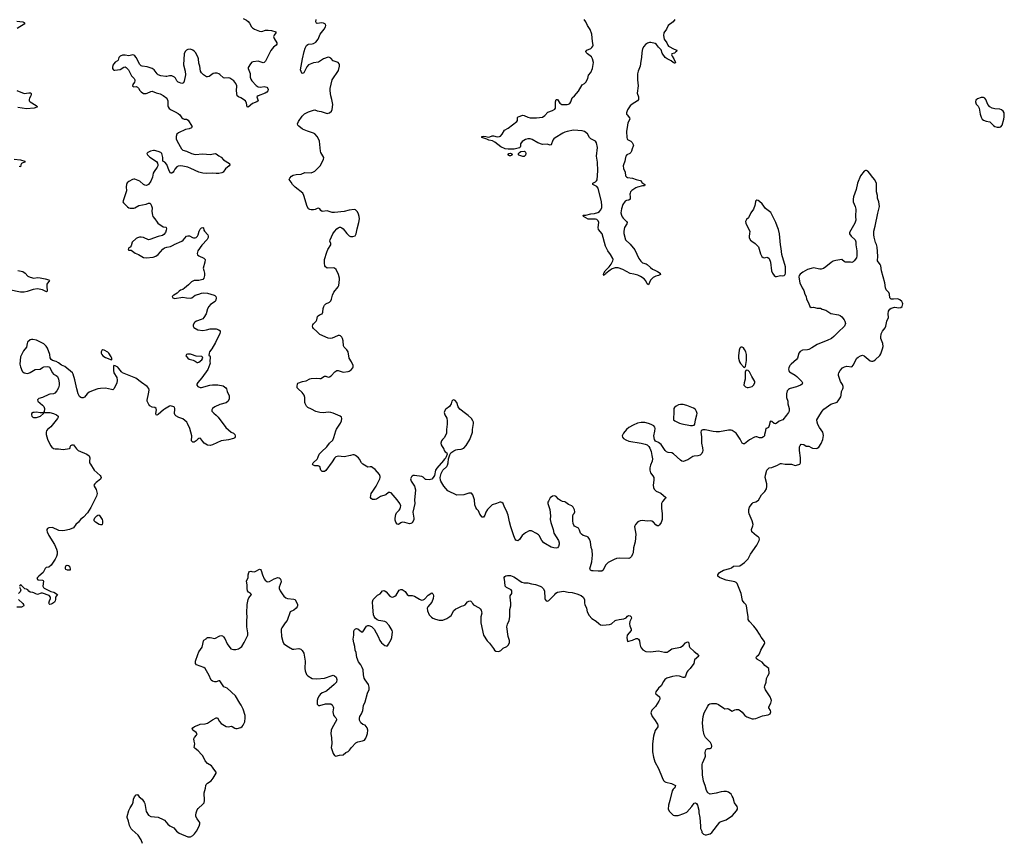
# Model space of a CAD drawing. Header units: inches. Extents: x 2133841 to 2292144, y 758099 to 915581.
# Tile 19 of 80: x 2157499 to 2173486, y 852986 to 866325. Entities that reach past the tile are written whole.
import ezdxf

# ---------------------------------------------------------------- set-up
doc = ezdxf.new("R2010")
doc.units = ezdxf.units.IN
doc.header["$MEASUREMENT"] = 0
for name, color, linetype in [('C1855', 7, 'Continuous'), ('C1856', 7, 'Continuous'), ('C1865', 7, 'Continuous'), ('C1866', 7, 'Continuous'), ('C1875', 7, 'Continuous'), ('C1876', 7, 'Continuous')]:
    doc.layers.add(name, color=color, linetype=linetype)

msp = doc.modelspace()

# ---------------------------------------------------------------- linework, layer by layer
at = {"layer": 'C1855', "color": 6, "elevation": 400}
for points in [[(2157902, 860000), (2157898, 859962), (2157878, 859942), (2157830, 859943), (2157770, 859952), (2157732, 859950), (2157715, 859945), (2157690, 859930), (2157689, 859910), (2157696, 859890), (2157710, 859870), (2157724, 859864), (2157770, 859865), (2157835, 859890), (2157884, 859930), (2157882, 859938), (2157894, 859946), (2157950, 859950), (2157990, 859946), (2158049, 859929), (2158096, 859910), (2158122, 859890), (2158126, 859870), (2158113, 859850), (2158005, 859715), (2157950, 859670), (2157935, 859650), (2157928, 859630), (2157929, 859590), (2157952, 859512), (2157999, 859410), (2158022, 859382), (2158050, 859362), (2158076, 859356), (2158130, 859356), (2158206, 859346), (2158310, 859363), (2158316, 859370), (2158320, 859390), (2158330, 859410), (2158350, 859421), (2158370, 859420), (2158390, 859402), (2158420, 859360), (2158451, 859331), (2158591, 859270), (2158626, 859246), (2158640, 859210), (2158633, 859150), (2158635, 859130), (2158646, 859106), (2158708, 859010), (2158805, 858925), (2158815, 858910), (2158821, 858890), (2158810, 858863), (2158740, 858810), (2158718, 858790), (2158705, 858770), (2158706, 858750), (2158739, 858699), (2158755, 858630), (2158744, 858590), (2158656, 858404), (2158602, 858318), (2158534, 858246), (2158484, 858210), (2158453, 858167), (2158410, 858130), (2158370, 858076), (2158310, 858049), (2158231, 858031), (2158190, 858026), (2158133, 858033), (2158030, 858080), (2157970, 858075), (2157950, 858066), (2157939, 858050), (2157938, 858030), (2157944, 858010), (2157970, 857951), (2158063, 857803), (2158098, 857730), (2158110, 857690), (2158108, 857648), (2158096, 857610), (2158074, 857566), (2158010, 857467), (2157970, 857439), (2157930, 857430), (2157910, 857415), (2157892, 857370), (2157878, 857350), (2157809, 857290), (2157789, 857270), (2157776, 857250), (2157792, 857232), (2157867, 857227), (2157879, 857219), (2157884, 857210), (2157875, 857130), (2157886, 857106), (2157896, 857096), (2158004, 857044), (2158054, 857030), (2158111, 856990), (2158079, 856950), (2158081, 856910), (2158075, 856890), (2158062, 856870), (2158034, 856846), (2158010, 856834), (2157988, 856830), (2157979, 856839), (2157974, 856854), (2157982, 856890), (2158000, 856930), (2158001, 856950), (2157978, 856978), (2157870, 857013), (2157847, 857013), (2157790, 856992), (2157761, 857001), (2157730, 857022), (2157710, 857027), (2157670, 857028), (2157647, 857047), (2157630, 857069), (2157610, 857079), (2157585, 857085), (2157530, 857138), (2157510, 857149), (2157500, 857140), (2157497, 857123)], [(2159849, 860000), (2159832, 859990), (2159750, 859917), (2159730, 859906), (2159717, 859910), (2159707, 859930), (2159718, 859990), (2159717, 860000)], [(2157498, 857110), (2157516, 857070), (2157512, 857050), (2157506, 857034), (2157482, 857010)], [(2157479, 856910), (2157550, 856849), (2157563, 856830), (2157567, 856810), (2157530, 856788), (2157450, 856788)], [(2159492, 852950), (2159470, 853010), (2159423, 853083), (2159324, 853170), (2159307, 853190), (2159283, 853243), (2159268, 853310), (2159244, 853370), (2159244, 853390), (2159270, 853485), (2159290, 853528), (2159329, 853591), (2159339, 853621), (2159347, 853670), (2159364, 853710), (2159390, 853738), (2159410, 853743), (2159441, 853710), (2159490, 853670), (2159522, 853622), (2159530, 853602), (2159551, 853470), (2159590, 853412), (2159630, 853390), (2159750, 853376), (2159830, 853341), (2159850, 853328), (2159903, 853263), (2159938, 853238), (2159993, 853210), (2160000, 853203)]]:
    msp.add_lwpolyline(points, dxfattribs=at)
for points in [[(2158810, 858123), (2158790, 858129), (2158730, 858165), (2158709, 858190), (2158707, 858210), (2158720, 858240), (2158750, 858269), (2158770, 858281), (2158790, 858285), (2158797, 858277), (2158836, 858210), (2158843, 858190), (2158844, 858150), (2158838, 858130), (2158830, 858123)], [(2158310, 857388), (2158274, 857390), (2158250, 857399), (2158242, 857410), (2158240, 857430), (2158250, 857459), (2158270, 857470), (2158290, 857464), (2158305, 857450), (2158320, 857410), (2158316, 857390)]]:
    msp.add_lwpolyline(points, close=True, dxfattribs=at)
at = {"layer": 'C1856', "color": 6}
for points, elevation in [([(2157450, 866300), (2157550, 866291), (2157570, 866281), (2157581, 866270), (2157574, 866250), (2157460, 866180)], 300), ([(2160000, 865396), (2159970, 865412), (2159930, 865416), (2159890, 865402), (2159870, 865402), (2159790, 865411), (2159750, 865428), (2159730, 865444), (2159682, 865510), (2159652, 865532), (2159570, 865560), (2159490, 865571), (2159470, 865578), (2159444, 865604), (2159414, 865674), (2159390, 865712), (2159370, 865737), (2159350, 865751), (2159335, 865755), (2159270, 865737), (2159210, 865748), (2159170, 865750), (2159130, 865733), (2159110, 865710), (2159096, 865670), (2159085, 865655), (2159050, 865634), (2159026, 865610), (2159013, 865587), (2159006, 865550), (2159007, 865530), (2159015, 865515), (2159030, 865503), (2159043, 865503), (2159130, 865514), (2159190, 865553), (2159210, 865558), (2159230, 865549), (2159265, 865510), (2159315, 865415), (2159357, 865370), (2159368, 865350), (2159371, 865330), (2159365, 865310), (2159334, 865270), (2159330, 865246), (2159350, 865234), (2159390, 865239), (2159410, 865231), (2159430, 865211), (2159450, 865176), (2159470, 865153), (2159510, 865127), (2159550, 865126), (2159570, 865130), (2159630, 865161), (2159650, 865163), (2159715, 865135), (2159779, 865119), (2159830, 865093), (2159889, 865050), (2159896, 865036), (2159902, 865010), (2159904, 864924), (2159909, 864909), (2159925, 864885), (2159961, 864861), (2160000, 864842)], 400), ([(2157450, 865175), (2157570, 865128), (2157650, 865138), (2157676, 865136), (2157685, 865125), (2157685, 865110), (2157679, 865090), (2157657, 865050), (2157651, 865030), (2157652, 865010), (2157670, 864990), (2157769, 864930), (2157788, 864910), (2157778, 864902), (2157736, 864890), (2157610, 864880), (2157470, 864899)], 300), ([(2160000, 863867), (2159990, 863851), (2159970, 863831), (2159950, 863832), (2159926, 863870), (2159890, 863972), (2159856, 864010), (2159824, 864030), (2159824, 864090), (2159820, 864110), (2159806, 864150), (2159790, 864170), (2159750, 864187), (2159690, 864199), (2159670, 864201), (2159623, 864190), (2159582, 864170), (2159570, 864156), (2159566, 864150), (2159576, 864130), (2159612, 864092), (2159721, 864021), (2159736, 863996), (2159742, 863970), (2159740, 863950), (2159730, 863930), (2159681, 863859), (2159668, 863832), (2159654, 863766), (2159630, 863703), (2159592, 863648), (2159570, 863636), (2159550, 863631), (2159530, 863637), (2159510, 863651), (2159450, 863704), (2159370, 863735), (2159350, 863737), (2159330, 863731), (2159270, 863698), (2159246, 863674), (2159233, 863647), (2159228, 863610), (2159232, 863548), (2159198, 863450), (2159176, 863370), (2159184, 863350), (2159250, 863285), (2159270, 863270), (2159290, 863266), (2159350, 863266), (2159370, 863272), (2159432, 863308), (2159550, 863332), (2159590, 863346), (2159610, 863344), (2159626, 863330), (2159647, 863287), (2159650, 863270), (2159646, 863210), (2159654, 863150), (2159663, 863130), (2159695, 863090), (2159730, 863035), (2159743, 863023), (2159830, 862964), (2159870, 862956), (2159875, 862950), (2159881, 862930), (2159879, 862910), (2159865, 862870), (2159842, 862838), (2159818, 862822), (2159750, 862803), (2159610, 862754), (2159590, 862751), (2159510, 862786), (2159470, 862796), (2159445, 862795), (2159410, 862783), (2159390, 862770), (2159327, 862713), (2159308, 862652), (2159290, 862633), (2159270, 862622), (2159263, 862610), (2159261, 862590), (2159270, 862584), (2159290, 862585), (2159310, 862581), (2159373, 862533), (2159430, 862510), (2159510, 862465), (2159550, 862457), (2159668, 862472), (2159710, 862486), (2159750, 862515), (2159822, 862598), (2159850, 862622), (2159886, 862634), (2159950, 862644), (2160000, 862672)], 400), ([(2157410, 864061), (2157511, 864050), (2157580, 864030), (2157584, 864010), (2157550, 864002), (2157528, 863990), (2157515, 863970), (2157510, 863936), (2157490, 863941)], 300), ([(2157470, 862251), (2157550, 862234), (2157587, 862210), (2157630, 862161), (2157670, 862142), (2157730, 862131), (2157790, 862138), (2157830, 862135), (2157910, 862120), (2157970, 862099), (2157982, 862090), (2157942, 862030), (2157937, 861990), (2157947, 861930), (2157945, 861915), (2157932, 861908), (2157870, 861940), (2157790, 861953), (2157715, 861945), (2157619, 861910), (2157570, 861900), (2157510, 861903), (2157330, 861939)], 300), ([(2160000, 861852), (2159996, 861850), (2159977, 861830), (2159987, 861807), (2160000, 861802)], 400), ([(2159717, 860000), (2159714, 860014), (2159693, 860030), (2159650, 860036), (2159613, 860053), (2159595, 860075), (2159569, 860130), (2159567, 860150), (2159592, 860248), (2159600, 860310), (2159595, 860335), (2159571, 860370), (2159475, 860435), (2159384, 860504), (2159170, 860590), (2159150, 860605), (2159110, 860664), (2159090, 860681), (2159050, 860705), (2159030, 860708), (2159023, 860697), (2159020, 860630), (2159030, 860590), (2159075, 860515), (2159084, 860470), (2159075, 860425), (2159030, 860330), (2159010, 860317), (2158990, 860319), (2158890, 860345), (2158810, 860338), (2158770, 860330), (2158690, 860306), (2158625, 860275), (2158596, 860250), (2158550, 860196), (2158530, 860185), (2158510, 860183), (2158490, 860191), (2158470, 860208), (2158447, 860250), (2158424, 860330), (2158396, 860476), (2158368, 860568), (2158354, 860590), (2158232, 860692), (2158176, 860716), (2158130, 860754), (2158090, 860778), (2158034, 860794), (2158010, 860809), (2157996, 860836), (2157987, 860890), (2157950, 860990), (2157930, 861024), (2157890, 861062), (2157806, 861106), (2157770, 861120), (2157710, 861135), (2157690, 861135), (2157670, 861126), (2157628, 861090), (2157621, 861070), (2157610, 861009), (2157563, 860950), (2157513, 860850), (2157502, 860730), (2157510, 860690), (2157539, 860619), (2157550, 860605), (2157570, 860593), (2157596, 860584), (2157630, 860582), (2157670, 860597), (2157750, 860643), (2157831, 860649), (2157870, 860679), (2157890, 860688), (2157950, 860693), (2157970, 860691), (2157981, 860681), (2158031, 860590), (2158050, 860571), (2158090, 860550), (2158111, 860531), (2158130, 860491), (2158142, 860430), (2158140, 860390), (2158129, 860350), (2158103, 860297), (2158070, 860260), (2158050, 860250), (2157990, 860247), (2157970, 860240), (2157870, 860192), (2157810, 860175), (2157790, 860154), (2157791, 860130), (2157869, 860069), (2157890, 860046), (2157903, 860010), (2157902, 860000)], 400), ([(2160000, 860038), (2159950, 860054), (2159930, 860050), (2159849, 860000)], 400)]:
    msp.add_lwpolyline(points, dxfattribs=dict(at, elevation=elevation))
at = {"layer": 'C1856', "color": 6, "elevation": 400}
msp.add_lwpolyline([(2158850, 860965), (2158830, 860952), (2158823, 860930), (2158824, 860910), (2158832, 860890), (2158847, 860870), (2158890, 860838), (2158990, 860802), (2158995, 860810), (2158993, 860827), (2158984, 860850), (2158947, 860910), (2158930, 860927), (2158870, 860961)], close=True, dxfattribs=at)
at = {"layer": 'C1865', "color": 6, "elevation": 400}
for points in [[(2160624, 860000), (2160618, 859990), (2160620, 859970), (2160650, 859934), (2160690, 859904), (2160721, 859870), (2160844, 859704), (2160930, 859630), (2160971, 859610), (2160990, 859591), (2160997, 859570), (2160996, 859550), (2160990, 859535), (2160970, 859525), (2160890, 859506), (2160770, 859487), (2160630, 859422), (2160590, 859410), (2160550, 859419), (2160494, 859450), (2160470, 859475), (2160441, 859521), (2160430, 859529), (2160410, 859526), (2160390, 859515), (2160367, 859490), (2160332, 859468), (2160310, 859467), (2160290, 859490), (2160292, 859570), (2160259, 859690), (2160224, 859770), (2160211, 859791), (2160150, 859845), (2160084, 859864), (2160033, 859893), (2160023, 859903), (2160010, 859930), (2160016, 860000)], [(2164419, 860000), (2164406, 859990), (2164391, 859950), (2164404, 859910), (2164433, 859853), (2164438, 859810), (2164441, 859759), (2164427, 859670), (2164427, 859610), (2164397, 859543), (2164365, 859510), (2164350, 859488), (2164339, 859450), (2164344, 859424), (2164386, 859350), (2164391, 859330), (2164407, 859307), (2164432, 859290), (2164438, 859270), (2164425, 859230), (2164405, 859195), (2164390, 859186), (2164382, 859170), (2164270, 859044), (2164250, 859010), (2164234, 858926), (2164213, 858890), (2164190, 858867), (2164150, 858856), (2164099, 858859), (2164090, 858861), (2164050, 858895), (2164030, 858906), (2163910, 858926), (2163890, 858927), (2163870, 858915), (2163859, 858901), (2163846, 858870), (2163854, 858830), (2163909, 858750), (2163924, 858690), (2163921, 858630), (2163908, 858532), (2163917, 858470), (2163882, 858330), (2163899, 858230), (2163896, 858204), (2163870, 858154), (2163850, 858144), (2163830, 858141), (2163750, 858161), (2163710, 858165), (2163685, 858155), (2163650, 858129), (2163630, 858133), (2163606, 858166), (2163598, 858198), (2163595, 858230), (2163604, 858290), (2163619, 858321), (2163659, 858361), (2163675, 858385), (2163684, 858410), (2163685, 858430), (2163670, 858470), (2163630, 858528), (2163530, 858642), (2163510, 858651), (2163490, 858646), (2163446, 858610), (2163359, 858581), (2163290, 858543), (2163270, 858537), (2163230, 858536), (2163204, 858550), (2163196, 858570), (2163208, 858630), (2163231, 858670), (2163289, 858751), (2163346, 858870), (2163353, 858893), (2163353, 858910), (2163339, 858939), (2163270, 859022), (2163235, 859050), (2163210, 859066), (2163190, 859067), (2163150, 859062), (2163070, 859110), (2163050, 859132), (2163017, 859190), (2162999, 859210), (2162950, 859248), (2162930, 859259), (2162910, 859260), (2162870, 859247), (2162770, 859229), (2162670, 859239), (2162634, 859226), (2162610, 859205), (2162574, 859146), (2162470, 859007), (2162450, 858989), (2162430, 858987), (2162409, 858990), (2162390, 859013), (2162370, 859070), (2162358, 859078), (2162343, 859083), (2162290, 859084), (2162268, 859090), (2162260, 859100), (2162254, 859110), (2162262, 859130), (2162328, 859192), (2162339, 859210), (2162363, 859270), (2162399, 859310), (2162487, 859390), (2162532, 859448), (2162583, 859497), (2162600, 859540), (2162630, 859649), (2162644, 859676), (2162707, 859773), (2162722, 859810), (2162728, 859850), (2162724, 859870), (2162704, 859890), (2162590, 859938), (2162550, 859949), (2162510, 859954), (2162430, 859942), (2162370, 859945), (2162310, 859966), (2162239, 860000)], [(2169992, 860000), (2169991, 859970), (2169982, 859950), (2169950, 859904), (2169891, 859830), (2169830, 859809), (2169800, 859780), (2169770, 859766), (2169749, 859770), (2169710, 859804), (2169690, 859809), (2169679, 859790), (2169674, 859750), (2169656, 859705), (2169626, 859686), (2169614, 859686), (2169605, 859630), (2169592, 859588), (2169591, 859570), (2169574, 859550), (2169550, 859538), (2169510, 859538), (2169470, 859555), (2169450, 859555), (2169430, 859549), (2169350, 859506), (2169270, 859439), (2169250, 859437), (2169232, 859452), (2169196, 859516), (2169134, 859610), (2169070, 859654), (2169050, 859660), (2169010, 859660), (2168864, 859636), (2168810, 859633), (2168759, 859639), (2168630, 859667), (2168593, 859667), (2168578, 859662), (2168563, 859650), (2168561, 859630), (2168568, 859550), (2168568, 859450), (2168587, 859373), (2168590, 859330), (2168588, 859310), (2168577, 859283), (2168547, 859253), (2168510, 859245), (2168450, 859240), (2168430, 859233), (2168350, 859177), (2168270, 859153), (2168250, 859157), (2168230, 859172), (2168117, 859277), (2168090, 859290), (2168030, 859299), (2168002, 859310), (2167982, 859330), (2167938, 859398), (2167912, 859430), (2167870, 859460), (2167821, 859481), (2167808, 859508), (2167796, 859570), (2167814, 859646), (2167816, 859690), (2167810, 859710), (2167793, 859730), (2167750, 859755), (2167710, 859769), (2167650, 859783), (2167590, 859783), (2167528, 859772), (2167458, 859742), (2167390, 859702), (2167350, 859670), (2167301, 859610), (2167284, 859570), (2167286, 859546), (2167303, 859523), (2167341, 859501), (2167390, 859482), (2167590, 859450), (2167653, 859433), (2167690, 859420), (2167716, 859396), (2167733, 859370), (2167755, 859315), (2167762, 859250), (2167776, 859196), (2167770, 859159), (2167740, 859090), (2167733, 859050), (2167733, 859010), (2167743, 858970), (2167781, 858921), (2167798, 858890), (2167798, 858850), (2167784, 858770), (2167790, 858730), (2167803, 858703), (2167831, 858671), (2167910, 858638), (2167993, 858570), (2167984, 858550), (2167970, 858540), (2167938, 858502), (2167922, 858470), (2167918, 858450), (2167919, 858390), (2167932, 858310), (2167932, 858210), (2167917, 858163), (2167890, 858123), (2167870, 858109), (2167850, 858106), (2167830, 858122), (2167790, 858168), (2167765, 858185), (2167749, 858189), (2167690, 858182), (2167610, 858193), (2167573, 858187), (2167536, 858170), (2167496, 858130), (2167485, 858110), (2167483, 858090), (2167494, 858034), (2167501, 857970), (2167493, 857850), (2167464, 857750), (2167458, 857670), (2167451, 857650), (2167433, 857610), (2167410, 857588), (2167390, 857579), (2167230, 857584), (2167190, 857576), (2167150, 857561), (2167054, 857510), (2167030, 857492), (2167012, 857468), (2166975, 857390), (2166950, 857372), (2166890, 857370), (2166810, 857376), (2166790, 857378), (2166766, 857390), (2166756, 857410), (2166790, 857525), (2166802, 857630), (2166794, 857710), (2166776, 857756), (2166766, 857850), (2166752, 857892), (2166730, 857923), (2166710, 857936), (2166650, 857953), (2166623, 857970), (2166607, 857990), (2166590, 858039), (2166570, 858069), (2166510, 858101), (2166498, 858118), (2166486, 858146), (2166478, 858190), (2166478, 858262), (2166484, 858290), (2166504, 858310), (2166513, 858333), (2166507, 858367), (2166486, 858410), (2166464, 858430), (2166410, 858456), (2166369, 858489), (2166350, 858497), (2166310, 858504), (2166280, 858520), (2166250, 858540), (2166210, 858582), (2166190, 858592), (2166150, 858589), (2166110, 858564), (2166084, 858510), (2166077, 858490), (2166077, 858470), (2166108, 858370), (2166117, 858270), (2166115, 858210), (2166122, 858162), (2166159, 858050), (2166171, 857990), (2166246, 857870), (2166256, 857830), (2166258, 857810), (2166248, 857772), (2166230, 857750), (2166210, 857744), (2166170, 857748), (2166130, 857762), (2166035, 857815), (2166010, 857834), (2165976, 857870), (2165934, 857950), (2165922, 857962), (2165890, 857985), (2165810, 858026), (2165770, 858024), (2165710, 857996), (2165656, 857950), (2165615, 857885), (2165590, 857866), (2165570, 857868), (2165557, 857877), (2165546, 857890), (2165523, 857943), (2165474, 858090), (2165451, 858170), (2165430, 858283), (2165402, 858350), (2165369, 858410), (2165350, 858468), (2165330, 858489), (2165310, 858493), (2165294, 858490), (2165242, 858470), (2165168, 858450), (2165093, 858370), (2165068, 858330), (2165050, 858282), (2165030, 858249), (2165010, 858248), (2164970, 858295), (2164946, 858350), (2164919, 858379), (2164905, 858405), (2164888, 858450), (2164883, 858530), (2164857, 858610), (2164836, 858636), (2164830, 858639), (2164790, 858639), (2164709, 858609), (2164595, 858605), (2164450, 858675), (2164388, 858750), (2164337, 858830), (2164330, 858850), (2164326, 858890), (2164342, 858958), (2164371, 859009), (2164433, 859070), (2164445, 859090), (2164457, 859130), (2164463, 859197), (2164481, 859259), (2164502, 859290), (2164550, 859324), (2164581, 859339), (2164610, 859347), (2164666, 859354), (2164709, 859371), (2164747, 859413), (2164807, 859510), (2164844, 859610), (2164849, 859630), (2164849, 859670), (2164866, 859770), (2164865, 859790), (2164857, 859810), (2164833, 859850), (2164781, 859901), (2164735, 859930), (2164647, 860000)], [(2168120, 860000), (2168119, 859990), (2168120, 859950), (2168113, 859850), (2168117, 859830), (2168135, 859810), (2168210, 859776), (2168250, 859764), (2168390, 859739), (2168424, 859736), (2168450, 859740), (2168462, 859758), (2168470, 859830), (2168496, 859910), (2168498, 859930), (2168490, 859965), (2168470, 859997), (2168465, 860000)], [(2160000, 853203), (2160046, 853150), (2160090, 853120), (2160230, 853059), (2160270, 853060), (2160310, 853080), (2160335, 853105), (2160370, 853153), (2160415, 853230), (2160425, 853270), (2160423, 853290), (2160410, 853315), (2160379, 853350), (2160359, 853390), (2160357, 853410), (2160366, 853450), (2160383, 853497), (2160399, 853521), (2160474, 853586), (2160492, 853610), (2160502, 853650), (2160492, 853770), (2160515, 853850), (2160519, 853890), (2160529, 853910), (2160549, 853930), (2160606, 853970), (2160643, 854010), (2160688, 854090), (2160688, 854110), (2160650, 854159), (2160632, 854190), (2160611, 854211), (2160550, 854251), (2160510, 854290), (2160471, 854371), (2160453, 854393), (2160395, 854455), (2160346, 854490), (2160330, 854510), (2160341, 854570), (2160330, 854610), (2160327, 854650), (2160336, 854670), (2160371, 854709), (2160378, 854730), (2160364, 854750), (2160310, 854790), (2160302, 854810), (2160308, 854830), (2160338, 854850), (2160410, 854879), (2160430, 854885), (2160510, 854891), (2160550, 854904), (2160630, 854958), (2160690, 854990), (2160710, 854988), (2160745, 854930), (2160770, 854901), (2160850, 854850), (2160890, 854844), (2160930, 854853), (2160950, 854852), (2160990, 854823), (2161010, 854816), (2161030, 854816), (2161090, 854836), (2161110, 854851), (2161128, 854872), (2161152, 854928), (2161162, 854990), (2161158, 855030), (2161130, 855133), (2161097, 855197), (2161073, 855230), (2161003, 855350), (2160870, 855470), (2160812, 855492), (2160750, 855590), (2160730, 855593), (2160690, 855576), (2160670, 855575), (2160630, 855588), (2160610, 855601), (2160601, 855610), (2160577, 855677), (2160513, 855790), (2160490, 855806), (2160370, 855850), (2160352, 855872), (2160353, 855910), (2160390, 856021), (2160410, 856062), (2160460, 856140), (2160474, 856186), (2160482, 856238), (2160488, 856250), (2160525, 856275), (2160530, 856284), (2160550, 856292), (2160590, 856294), (2160670, 856280), (2160750, 856322), (2160770, 856325), (2160790, 856322), (2160810, 856305), (2160830, 856279), (2160866, 856190), (2160929, 856109), (2160970, 856100), (2161010, 856100), (2161050, 856112), (2161084, 856130), (2161107, 856150), (2161146, 856214), (2161203, 856330), (2161204, 856370), (2161188, 856470), (2161189, 856569), (2161195, 856630), (2161189, 856691), (2161192, 856832), (2161208, 856912), (2161222, 856938), (2161263, 856990), (2161248, 857008), (2161212, 857030), (2161199, 857050), (2161193, 857090), (2161193, 857150), (2161184, 857210), (2161207, 857270), (2161210, 857314), (2161219, 857350), (2161230, 857365), (2161250, 857374), (2161270, 857364), (2161310, 857363), (2161331, 857369), (2161390, 857405), (2161410, 857398), (2161421, 857381), (2161442, 857310), (2161467, 857247), (2161484, 857224), (2161510, 857204), (2161530, 857200), (2161555, 857205), (2161630, 857247), (2161690, 857266), (2161710, 857265), (2161730, 857251), (2161739, 857230), (2161742, 857198), (2161713, 857110), (2161713, 857090), (2161728, 857050), (2161761, 857001), (2161786, 856966), (2161820, 856940), (2161850, 856930), (2161950, 856919), (2161970, 856911), (2162008, 856830), (2162010, 856810), (2162003, 856790), (2161989, 856770), (2161950, 856737), (2161889, 856711), (2161841, 856570), (2161808, 856530), (2161754, 856450), (2161746, 856430), (2161742, 856410), (2161750, 856310), (2161770, 856230), (2161790, 856191), (2161861, 856141), (2161927, 856107), (2161950, 856105), (2162034, 856114), (2162065, 856105), (2162086, 856085), (2162110, 856038), (2162118, 856010), (2162133, 855910), (2162129, 855790), (2162134, 855754), (2162156, 855696), (2162179, 855670), (2162250, 855630), (2162324, 855624), (2162450, 855636), (2162570, 855680), (2162590, 855682), (2162613, 855673), (2162637, 855650), (2162646, 855610), (2162641, 855570), (2162604, 855530), (2162488, 855430), (2162470, 855418), (2162410, 855395), (2162376, 855370), (2162359, 855350), (2162339, 855310), (2162328, 855270), (2162327, 855230), (2162331, 855211), (2162351, 855191), (2162371, 855191), (2162464, 855216), (2162510, 855219), (2162550, 855215), (2162570, 855204), (2162590, 855170), (2162593, 855150), (2162581, 855090), (2162594, 855034), (2162611, 855010), (2162632, 854990), (2162643, 854970), (2162645, 854950), (2162570, 854830), (2162556, 854790), (2162552, 854732), (2162562, 854670), (2162566, 854570), (2162558, 854510), (2162561, 854490), (2162589, 854409), (2162610, 854381), (2162630, 854367), (2162690, 854383), (2162750, 854391), (2162793, 854427), (2162830, 854443), (2162853, 854467), (2162885, 854510), (2162956, 854584), (2162990, 854600), (2163065, 854615), (2163096, 854630), (2163119, 854661), (2163136, 854704), (2163144, 854736), (2163150, 854790), (2163140, 854830), (2163110, 854870), (2163070, 854884), (2163039, 854910), (2163018, 854950), (2163015, 854985), (2163022, 855010), (2163047, 855053), (2163071, 855109), (2163080, 855190), (2163110, 855250), (2163145, 855390), (2163171, 855450), (2163173, 855490), (2163162, 855530), (2163106, 855606), (2163090, 855637), (2163079, 855690), (2163074, 855770), (2163060, 855810), (2163037, 855850), (2163000, 855900), (2162971, 855970), (2162961, 856050), (2162947, 856090), (2162943, 856150), (2162926, 856206), (2162914, 856270), (2162923, 856330), (2162924, 856390), (2162930, 856411), (2162950, 856435), (2162970, 856441), (2162990, 856434), (2163050, 856385), (2163070, 856387), (2163130, 856481), (2163150, 856491), (2163170, 856490), (2163212, 856472), (2163253, 856430), (2163319, 856310), (2163344, 856244), (2163371, 856210), (2163430, 856164), (2163450, 856159), (2163470, 856161), (2163490, 856185), (2163530, 856261), (2163544, 856296), (2163552, 856388), (2163547, 856410), (2163498, 856490), (2163450, 856546), (2163430, 856555), (2163330, 856572), (2163303, 856583), (2163273, 856610), (2163255, 856635), (2163245, 856665), (2163232, 856788), (2163228, 856872), (2163237, 856910), (2163252, 856930), (2163310, 856983), (2163350, 857002), (2163389, 857050), (2163410, 857058), (2163430, 857053), (2163450, 857037), (2163510, 856965), (2163530, 856954), (2163550, 856951), (2163570, 856954), (2163590, 856964), (2163610, 856984), (2163659, 857061), (2163690, 857076), (2163710, 857076), (2163760, 857040), (2163791, 856991), (2163810, 856976), (2163870, 856976), (2163910, 856967), (2163990, 856916), (2164010, 856906), (2164030, 856902), (2164050, 856907), (2164070, 856919), (2164130, 856984), (2164190, 857018), (2164205, 857005), (2164212, 856992), (2164216, 856970), (2164213, 856930), (2164190, 856870), (2164125, 856790), (2164113, 856770), (2164121, 856730), (2164150, 856665), (2164186, 856626), (2164209, 856609), (2164251, 856590), (2164310, 856574), (2164370, 856576), (2164436, 856604), (2164485, 856635), (2164506, 856654), (2164550, 856731), (2164581, 856759), (2164610, 856771), (2164670, 856804), (2164710, 856813), (2164730, 856824), (2164770, 856872), (2164790, 856887), (2164810, 856889), (2164823, 856883), (2164839, 856870), (2164850, 856848), (2164870, 856824), (2164958, 856778), (2164978, 856758), (2164990, 856739), (2165000, 856710), (2165002, 856690), (2164984, 856630), (2164986, 856530), (2165028, 856330), (2165090, 856241), (2165125, 856205), (2165190, 856118), (2165208, 856088), (2165230, 856071), (2165270, 856067), (2165290, 856071), (2165310, 856082), (2165350, 856121), (2165410, 856151), (2165429, 856171), (2165452, 856210), (2165452, 856248), (2165433, 856310), (2165411, 856470), (2165421, 856510), (2165447, 856570), (2165460, 856630), (2165460, 856750), (2165471, 856811), (2165473, 856850), (2165461, 856950), (2165464, 856970), (2165491, 857009), (2165491, 857031), (2165489, 857050), (2165479, 857070), (2165405, 857105), (2165382, 857130), (2165377, 857197), (2165364, 857270), (2165374, 857286), (2165390, 857296), (2165419, 857301), (2165470, 857300), (2165521, 857281), (2165584, 857244), (2165610, 857219), (2165651, 857191), (2165690, 857184), (2165750, 857183), (2165810, 857164), (2165875, 857155), (2165950, 857130), (2165970, 857119), (2165998, 857090), (2166022, 857050), (2166025, 856930), (2166031, 856910), (2166050, 856888), (2166070, 856883), (2166090, 856893), (2166189, 856990), (2166206, 857014), (2166230, 857033), (2166330, 857048), (2166402, 857030), (2166470, 857026), (2166544, 857004), (2166616, 856976), (2166650, 856950), (2166670, 856910), (2166671, 856850), (2166676, 856830), (2166701, 856770), (2166714, 856710), (2166746, 856650), (2166790, 856601), (2166858, 856558), (2166900, 856520), (2166930, 856500), (2166970, 856495), (2167076, 856504), (2167110, 856517), (2167170, 856568), (2167185, 856575), (2167230, 856589), (2167310, 856595), (2167344, 856616), (2167370, 856642), (2167384, 856650), (2167410, 856644), (2167430, 856630), (2167432, 856610), (2167408, 856552), (2167402, 856518), (2167405, 856485), (2167427, 856430), (2167425, 856410), (2167363, 856330), (2167358, 856290), (2167370, 856232), (2167450, 856253), (2167510, 856276), (2167530, 856276), (2167549, 856269), (2167563, 856243), (2167568, 856190), (2167578, 856150), (2167588, 856128), (2167616, 856096), (2167668, 856068), (2167744, 856064), (2167870, 856078), (2167970, 856058), (2168010, 856056), (2168030, 856067), (2168064, 856096), (2168090, 856109), (2168230, 856140), (2168270, 856166), (2168310, 856208), (2168330, 856221), (2168350, 856226), (2168366, 856210), (2168372, 856152), (2168382, 856130), (2168450, 856066), (2168500, 856030), (2168516, 856010), (2168524, 855990), (2168458, 855930), (2168446, 855870), (2168388, 855790), (2168348, 855752), (2168333, 855730), (2168310, 855667), (2168299, 855650), (2168290, 855644), (2168270, 855643), (2168210, 855668), (2168170, 855672), (2168099, 855661), (2168005, 855635), (2167973, 855610), (2167950, 855578), (2167913, 855510), (2167870, 855470), (2167826, 855410), (2167825, 855390), (2167830, 855379), (2167885, 855330), (2167895, 855310), (2167894, 855294), (2167879, 855260), (2167823, 855177), (2167765, 855115), (2167746, 855070), (2167767, 855010), (2167805, 854965), (2167855, 854890), (2167862, 854870), (2167858, 854842), (2167816, 854784), (2167789, 854690), (2167772, 854570), (2167776, 854436), (2167792, 854350), (2167814, 854274), (2167870, 854170), (2167930, 854022), (2167954, 853974), (2167970, 853956), (2167990, 853945), (2168084, 853924), (2168145, 853890), (2168141, 853870), (2168127, 853850), (2168108, 853832), (2168093, 853807), (2168057, 853650), (2168034, 853570), (2168030, 853510), (2168050, 853468), (2168086, 853430), (2168110, 853412), (2168130, 853404), (2168193, 853407), (2168285, 853435), (2168330, 853457), (2168413, 853550), (2168450, 853606), (2168473, 853613), (2168490, 853601), (2168505, 853570), (2168524, 853490), (2168525, 853450), (2168541, 853370), (2168551, 853230), (2168556, 853196), (2168574, 853150), (2168576, 853130), (2168603, 853103), (2168630, 853093), (2168650, 853090), (2168690, 853099), (2168710, 853109), (2168735, 853130), (2168866, 853294), (2168891, 853309), (2168970, 853333), (2169075, 853405), (2169140, 853480), (2169154, 853510), (2169154, 853530), (2169147, 853550), (2169103, 853610), (2169082, 853690), (2169070, 853720), (2169049, 853749), (2169010, 853784), (2168974, 853794), (2168930, 853794), (2168890, 853787), (2168810, 853765), (2168710, 853753), (2168672, 853772), (2168650, 853810), (2168630, 853890), (2168603, 853963), (2168584, 854064), (2168582, 854230), (2168588, 854252), (2168631, 854350), (2168634, 854370), (2168630, 854430), (2168642, 854470), (2168650, 854481), (2168670, 854490), (2168710, 854495), (2168730, 854504), (2168736, 854530), (2168730, 854557), (2168714, 854590), (2168680, 854630), (2168633, 854673), (2168612, 854712), (2168598, 854790), (2168587, 854910), (2168594, 855010), (2168613, 855070), (2168670, 855178), (2168690, 855206), (2168703, 855217), (2168730, 855223), (2168810, 855224), (2168847, 855207), (2168930, 855145), (2168950, 855138), (2168990, 855141), (2169010, 855136), (2169070, 855096), (2169110, 855121), (2169130, 855128), (2169170, 855124), (2169199, 855110), (2169230, 855085), (2169275, 855030), (2169305, 855005), (2169390, 854975), (2169414, 854974), (2169450, 854981), (2169558, 855022), (2169650, 855040), (2169672, 855048), (2169683, 855057), (2169692, 855070), (2169694, 855090), (2169690, 855110), (2169665, 855150), (2169662, 855170), (2169693, 855230), (2169704, 855270), (2169701, 855290), (2169684, 855330), (2169607, 855447), (2169595, 855490), (2169596, 855510), (2169620, 855570), (2169627, 855630), (2169646, 855674), (2169669, 855710), (2169665, 855790), (2169600, 855840), (2169553, 855893), (2169478, 855938), (2169465, 855950), (2169457, 855970), (2169467, 855990), (2169497, 856010), (2169512, 856030), (2169533, 856090), (2169590, 856190), (2169597, 856210), (2169595, 856230), (2169540, 856300), (2169512, 856350), (2169462, 856422), (2169419, 856479), (2169350, 856556), (2169330, 856589), (2169328, 856630), (2169313, 856733), (2169303, 856770), (2169301, 856810), (2169289, 856830), (2169260, 856860), (2169235, 856895), (2169212, 857010), (2169146, 857170), (2169130, 857187), (2169110, 857198), (2168970, 857223), (2168899, 857250), (2168863, 857270), (2168837, 857290), (2168833, 857310), (2168843, 857330), (2168863, 857350), (2168927, 857390), (2169027, 857413), (2169054, 857426), (2169090, 857453), (2169190, 857458), (2169270, 857510), (2169325, 857570), (2169367, 857650), (2169468, 857792), (2169504, 857870), (2169509, 857890), (2169504, 857910), (2169489, 857929), (2169464, 857944), (2169386, 858010), (2169379, 858050), (2169403, 858110), (2169406, 858130), (2169392, 858190), (2169343, 858303), (2169336, 858330), (2169336, 858370), (2169348, 858412), (2169390, 858470), (2169410, 858485), (2169450, 858495), (2169497, 858523), (2169542, 858610), (2169597, 858663), (2169623, 858710), (2169632, 858748), (2169631, 858790), (2169604, 858890), (2169609, 858930), (2169630, 859011), (2169670, 859047), (2169710, 859055), (2169750, 859073), (2169794, 859086), (2169850, 859117), (2169870, 859122), (2169930, 859108), (2170000, 859110)]]:
    msp.add_lwpolyline(points, dxfattribs=at)
at = {"layer": 'C1866', "color": 6}
for points, elevation in [([(2161130, 866343), (2161179, 866319), (2161210, 866293), (2161230, 866268), (2161261, 866210), (2161281, 866190), (2161313, 866170), (2161390, 866140), (2161430, 866133), (2161490, 866154), (2161536, 866156), (2161590, 866152), (2161659, 866130), (2161658, 866110), (2161630, 866072), (2161621, 866050), (2161630, 866019), (2161674, 865950), (2161674, 865930), (2161663, 865910), (2161622, 865878), (2161575, 865825), (2161490, 865653), (2161470, 865631), (2161450, 865625), (2161370, 865649), (2161290, 865642), (2161270, 865636), (2161244, 865610), (2161208, 865550), (2161206, 865530), (2161239, 865450), (2161243, 865390), (2161250, 865357), (2161266, 865330), (2161337, 865257), (2161370, 865237), (2161410, 865230), (2161470, 865238), (2161490, 865235), (2161510, 865228), (2161528, 865210), (2161531, 865190), (2161527, 865170), (2161512, 865148), (2161487, 865133), (2161372, 865088), (2161349, 865071), (2161373, 865010), (2161351, 864990), (2161278, 864962), (2161210, 864905), (2161192, 864912), (2161182, 864970), (2161165, 865005), (2161090, 865055), (2161051, 865071), (2161030, 865089), (2161017, 865170), (2161022, 865250), (2161011, 865290), (2160976, 865330), (2160910, 865376), (2160890, 865382), (2160830, 865375), (2160810, 865380), (2160750, 865434), (2160730, 865447), (2160705, 865455), (2160670, 865457), (2160639, 865450), (2160576, 865404), (2160550, 865395), (2160530, 865397), (2160482, 865430), (2160450, 865462), (2160436, 865490), (2160424, 865570), (2160410, 865619), (2160402, 865690), (2160390, 865721), (2160351, 865791), (2160333, 865813), (2160310, 865832), (2160270, 865848), (2160230, 865843), (2160208, 865832), (2160187, 865810), (2160169, 865770), (2160159, 865590), (2160186, 865490), (2160189, 865430), (2160170, 865325), (2160158, 865302), (2160147, 865293), (2160130, 865291), (2160070, 865311), (2160052, 865330), (2160030, 865373), (2160010, 865391), (2160000, 865396)], 400), ([(2162239, 860000), (2162176, 860030), (2162157, 860050), (2162134, 860094), (2162131, 860111), (2162131, 860190), (2162118, 860230), (2162088, 860270), (2162018, 860330), (2162006, 860350), (2162004, 860370), (2162008, 860412), (2162016, 860424), (2162090, 860449), (2162150, 860459), (2162210, 860495), (2162230, 860500), (2162324, 860504), (2162370, 860500), (2162390, 860502), (2162450, 860540), (2162470, 860539), (2162510, 860522), (2162530, 860524), (2162558, 860542), (2162615, 860605), (2162650, 860628), (2162670, 860628), (2162750, 860602), (2162830, 860612), (2162850, 860618), (2162882, 860638), (2162910, 860670), (2162914, 860690), (2162911, 860710), (2162888, 860770), (2162847, 860830), (2162830, 860930), (2162810, 860964), (2162768, 861008), (2162758, 861030), (2162753, 861110), (2162740, 861150), (2162727, 861170), (2162706, 861190), (2162690, 861197), (2162670, 861199), (2162612, 861168), (2162570, 861152), (2162550, 861148), (2162510, 861156), (2162372, 861212), (2162325, 861265), (2162270, 861311), (2162258, 861330), (2162254, 861350), (2162260, 861370), (2162270, 861385), (2162314, 861430), (2162325, 861450), (2162336, 861504), (2162343, 861517), (2162366, 861534), (2162412, 861550), (2162421, 861579), (2162425, 861635), (2162437, 861670), (2162449, 861691), (2162470, 861712), (2162530, 861741), (2162550, 861762), (2162564, 861790), (2162577, 861850), (2162598, 861902), (2162670, 861988), (2162682, 862010), (2162693, 862107), (2162690, 862128), (2162673, 862190), (2162635, 862270), (2162610, 862290), (2162590, 862295), (2162490, 862292), (2162466, 862310), (2162455, 862330), (2162446, 862370), (2162447, 862430), (2162484, 862550), (2162504, 862596), (2162550, 862670), (2162550, 862690), (2162537, 862730), (2162538, 862750), (2162585, 862850), (2162610, 862885), (2162650, 862930), (2162670, 862948), (2162690, 862958), (2162710, 862956), (2162730, 862948), (2162750, 862931), (2162810, 862853), (2162850, 862816), (2162870, 862806), (2162910, 862803), (2162944, 862815), (2162954, 862826), (2162964, 862850), (2162980, 862930), (2163007, 863030), (2163014, 863090), (2163011, 863130), (2163001, 863170), (2162985, 863205), (2162970, 863223), (2162950, 863238), (2162930, 863244), (2162846, 863234), (2162770, 863212), (2162610, 863194), (2162570, 863197), (2162490, 863220), (2162410, 863212), (2162390, 863226), (2162370, 863255), (2162350, 863266), (2162330, 863262), (2162295, 863245), (2162270, 863239), (2162230, 863236), (2162210, 863241), (2162190, 863253), (2162165, 863290), (2162114, 863470), (2162095, 863510), (2161970, 863604), (2161931, 863650), (2161909, 863689), (2161874, 863730), (2161884, 863750), (2161913, 863787), (2161941, 863799), (2161990, 863810), (2162070, 863819), (2162130, 863842), (2162230, 863840), (2162270, 863853), (2162292, 863868), (2162321, 863899), (2162380, 863950), (2162434, 864054), (2162436, 864090), (2162390, 864166), (2162382, 864190), (2162368, 864350), (2162363, 864370), (2162328, 864430), (2162291, 864470), (2162270, 864484), (2162170, 864516), (2162092, 864550), (2162030, 864594), (2162016, 864610), (2162010, 864632), (2162024, 864670), (2162083, 864757), (2162125, 864795), (2162191, 864829), (2162270, 864857), (2162290, 864859), (2162330, 864845), (2162394, 864834), (2162490, 864804), (2162510, 864805), (2162530, 864813), (2162562, 864838), (2162575, 864865), (2162584, 864950), (2162569, 865030), (2162551, 865090), (2162540, 865170), (2162541, 865210), (2162572, 865348), (2162678, 865502), (2162691, 865569), (2162691, 865591), (2162684, 865610), (2162668, 865628), (2162590, 865655), (2162550, 865700), (2162531, 865711), (2162510, 865714), (2162430, 865687), (2162350, 865635), (2162270, 865622), (2162190, 865594), (2162159, 865561), (2162110, 865464), (2162090, 865449), (2162079, 865459), (2162061, 865510), (2162090, 865691), (2162116, 865810), (2162135, 865865), (2162156, 865904), (2162176, 865924), (2162190, 865929), (2162250, 865931), (2162270, 865936), (2162310, 865961), (2162343, 866010), (2162376, 866090), (2162441, 866170), (2162467, 866210), (2162472, 866230), (2162463, 866250), (2162430, 866270), (2162406, 866274), (2162330, 866265), (2162317, 866270), (2162308, 866290), (2162315, 866330)], 400), ([(2168134, 866330), (2168107, 866290), (2168028, 866230), (2167999, 866170), (2167959, 866110), (2167952, 866070), (2167961, 866010), (2168007, 865950), (2168022, 865910), (2168033, 865893), (2168125, 865845), (2168171, 865831), (2168164, 865810), (2168150, 865795), (2168130, 865784), (2168090, 865773), (2168084, 865756), (2168095, 865730), (2168122, 865690), (2168145, 865630), (2168140, 865620), (2168130, 865619), (2168110, 865628), (2168077, 865657), (2168010, 865688), (2167980, 865710), (2167930, 865779), (2167914, 865834), (2167870, 865879), (2167841, 865921), (2167818, 865938), (2167746, 865954), (2167727, 865953), (2167695, 865945), (2167660, 865920), (2167631, 865890), (2167611, 865850), (2167602, 865790), (2167598, 865710), (2167583, 865650), (2167573, 865570), (2167542, 865490), (2167533, 865447), (2167529, 865351), (2167540, 865250), (2167526, 865130), (2167547, 865070), (2167547, 865030), (2167532, 865008), (2167446, 864954), (2167413, 864927), (2167370, 864862), (2167350, 864810), (2167353, 864790), (2167360, 864780), (2167403, 864730), (2167404, 864710), (2167375, 864650), (2167366, 864614), (2167354, 864510), (2167355, 864410), (2167360, 864390), (2167370, 864377), (2167422, 864350), (2167442, 864330), (2167464, 864290), (2167461, 864270), (2167442, 864230), (2167432, 864190), (2167420, 864170), (2167405, 864155), (2167355, 864130), (2167339, 864110), (2167333, 864090), (2167327, 864030), (2167301, 863970), (2167297, 863950), (2167303, 863910), (2167328, 863850), (2167338, 863790), (2167351, 863771), (2167370, 863762), (2167450, 863750), (2167510, 863729), (2167576, 863716), (2167588, 863708), (2167603, 863683), (2167650, 863650), (2167650, 863646), (2167646, 863630), (2167610, 863626), (2167530, 863607), (2167504, 863596), (2167438, 863550), (2167418, 863530), (2167409, 863510), (2167407, 863490), (2167412, 863448), (2167410, 863410), (2167390, 863394), (2167350, 863388), (2167330, 863380), (2167290, 863322), (2167270, 863255), (2167262, 863190), (2167268, 863150), (2167283, 863123), (2167300, 863100), (2167354, 863050), (2167360, 863030), (2167356, 863010), (2167321, 862950), (2167307, 862893), (2167310, 862854), (2167338, 862750), (2167410, 862678), (2167486, 862590), (2167550, 862450), (2167582, 862402), (2167610, 862380), (2167670, 862361), (2167688, 862350), (2167741, 862301), (2167775, 862275), (2167810, 862257), (2167836, 862250), (2167854, 862234), (2167897, 862210), (2167905, 862190), (2167872, 862170), (2167830, 862163), (2167783, 862137), (2167744, 862096), (2167710, 862020), (2167690, 862038), (2167664, 862084), (2167636, 862116), (2167578, 862158), (2167536, 862176), (2167470, 862194), (2167410, 862203), (2167290, 862270), (2167214, 862294), (2167170, 862296), (2167121, 862279), (2167084, 862256), (2167016, 862204), (2167010, 862193), (2166996, 862184), (2166990, 862170), (2166978, 862190), (2166983, 862210), (2167004, 862250), (2167068, 862312), (2167103, 862357), (2167131, 862410), (2167134, 862430), (2167130, 862450), (2167094, 862514), (2167050, 862571), (2167010, 862646), (2166955, 862850), (2166899, 862919), (2166894, 862950), (2166901, 863030), (2166890, 863061), (2166870, 863081), (2166850, 863087), (2166730, 863086), (2166651, 863130), (2166650, 863150), (2166646, 863150), (2166690, 863150), (2166770, 863174), (2166830, 863177), (2166885, 863195), (2166911, 863209), (2166930, 863230), (2166949, 863271), (2166952, 863310), (2166947, 863370), (2166891, 863590), (2166870, 863615), (2166807, 863650), (2166806, 863670), (2166850, 863695), (2166865, 863710), (2166873, 863727), (2166885, 863870), (2166879, 864010), (2166866, 864110), (2166882, 864250), (2166863, 864323), (2166848, 864350), (2166826, 864366), (2166770, 864391), (2166750, 864414), (2166717, 864470), (2166670, 864510), (2166630, 864521), (2166490, 864530), (2166390, 864512), (2166350, 864501), (2166316, 864484), (2166193, 864407), (2166170, 864390), (2166155, 864370), (2166127, 864293), (2166110, 864290), (2166062, 864302), (2165990, 864300), (2165910, 864327), (2165822, 864382), (2165789, 864389), (2165750, 864390), (2165710, 864381), (2165655, 864345), (2165631, 864310), (2165630, 864270), (2165625, 864255), (2165614, 864246), (2165530, 864224), (2165430, 864224), (2165380, 864230), (2165310, 864260), (2165215, 864335), (2165177, 864357), (2165119, 864370), (2165085, 864385), (2165004, 864410), (2165005, 864430), (2165026, 864434), (2165070, 864431), (2165110, 864420), (2165130, 864422), (2165170, 864441), (2165190, 864441), (2165250, 864424), (2165290, 864426), (2165305, 864435), (2165334, 864466), (2165370, 864529), (2165430, 864561), (2165570, 864670), (2165582, 864690), (2165584, 864736), (2165594, 864750), (2165670, 864774), (2165690, 864771), (2165750, 864741), (2165790, 864733), (2165890, 864730), (2165990, 864744), (2166026, 864770), (2166077, 864823), (2166150, 864850), (2166190, 864871), (2166201, 864890), (2166198, 864990), (2166210, 865030), (2166230, 865028), (2166268, 864970), (2166302, 864950), (2166390, 864946), (2166410, 864951), (2166430, 864965), (2166446, 864990), (2166470, 865056), (2166510, 865089), (2166570, 865167), (2166633, 865267), (2166670, 865290), (2166691, 865310), (2166722, 865370), (2166735, 865425), (2166770, 865470), (2166799, 865530), (2166815, 865630), (2166800, 865690), (2166781, 865721), (2166716, 865770), (2166698, 865790), (2166693, 865810), (2166706, 865830), (2166770, 865858), (2166789, 865871), (2166807, 865893), (2166810, 865910), (2166799, 865970), (2166788, 866090), (2166764, 866164), (2166717, 866230), (2166692, 866292), (2166667, 866330)], 300), ([(2160000, 864842), (2160026, 864830), (2160070, 864802), (2160098, 864778), (2160130, 864733), (2160150, 864718), (2160172, 864712), (2160210, 864710), (2160236, 864696), (2160295, 864595), (2160297, 864590), (2160286, 864570), (2160250, 864552), (2160190, 864543), (2160076, 864490), (2160050, 864465), (2160038, 864430), (2160041, 864390), (2160056, 864350), (2160126, 864230), (2160138, 864218), (2160150, 864209), (2160209, 864189), (2160290, 864150), (2160350, 864135), (2160470, 864149), (2160590, 864135), (2160672, 864152), (2160690, 864145), (2160730, 864115), (2160772, 864092), (2160809, 864049), (2160908, 863988), (2160912, 863970), (2160901, 863950), (2160838, 863902), (2160803, 863850), (2160780, 863840), (2160731, 863829), (2160690, 863826), (2160630, 863835), (2160534, 863826), (2160470, 863833), (2160409, 863849), (2160280, 863910), (2160230, 863928), (2160150, 863948), (2160108, 863952), (2160073, 863947), (2160050, 863934), (2160020, 863900), (2160000, 863867)], 400), ([(2160000, 862672), (2160005, 862675), (2160134, 862730), (2160155, 862745), (2160210, 862809), (2160230, 862818), (2160258, 862818), (2160307, 862787), (2160323, 862783), (2160350, 862783), (2160365, 862790), (2160387, 862810), (2160399, 862830), (2160414, 862890), (2160430, 862925), (2160450, 862944), (2160470, 862953), (2160483, 862943), (2160490, 862910), (2160499, 862890), (2160554, 862830), (2160560, 862810), (2160560, 862790), (2160545, 862755), (2160454, 862666), (2160389, 862570), (2160380, 862530), (2160387, 862507), (2160406, 862490), (2160490, 862452), (2160509, 862430), (2160506, 862390), (2160476, 862290), (2160490, 862255), (2160500, 862210), (2160500, 862170), (2160489, 862131), (2160471, 862109), (2160450, 862101), (2160410, 862092), (2160330, 862090), (2160290, 862070), (2160242, 862018), (2160176, 861964), (2160150, 861947), (2160110, 861932), (2160090, 861919), (2160055, 861885), (2160000, 861852)], 400), ([(2160000, 861802), (2160010, 861799), (2160150, 861822), (2160210, 861808), (2160270, 861802), (2160295, 861810), (2160350, 861853), (2160410, 861868), (2160450, 861884), (2160490, 861888), (2160550, 861884), (2160654, 861854), (2160670, 861847), (2160683, 861830), (2160689, 861809), (2160685, 861770), (2160671, 861749), (2160599, 861701), (2160570, 861670), (2160549, 861630), (2160525, 861550), (2160490, 861490), (2160470, 861470), (2160445, 861455), (2160371, 861430), (2160344, 861416), (2160335, 861410), (2160316, 861370), (2160316, 861350), (2160327, 861330), (2160390, 861288), (2160470, 861277), (2160530, 861287), (2160590, 861307), (2160690, 861305), (2160734, 861290), (2160752, 861272), (2160753, 861253), (2160747, 861230), (2160676, 861084), (2160618, 860982), (2160579, 860930), (2160573, 860910), (2160572, 860872), (2160585, 860865), (2160591, 860851), (2160587, 860770), (2160590, 860750), (2160588, 860730), (2160556, 860644), (2160459, 860510), (2160390, 860435), (2160377, 860410), (2160374, 860390), (2160390, 860368), (2160430, 860355), (2160450, 860354), (2160587, 860393), (2160630, 860397), (2160714, 860394), (2160803, 860383), (2160844, 860350), (2160857, 860330), (2160868, 860290), (2160898, 860218), (2160899, 860170), (2160884, 860130), (2160850, 860103), (2160750, 860078), (2160670, 860041), (2160630, 860010), (2160624, 860000)], 400), ([(2170000, 860698), (2169988, 860672), (2169983, 860650), (2169985, 860630), (2169995, 860615), (2170000, 860610)], 400), ([(2170000, 860332), (2169980, 860320), (2169963, 860297), (2169949, 860251), (2169950, 860214), (2169952, 860190), (2169969, 860130), (2169973, 860090), (2169993, 860010), (2169992, 860000)], 400), ([(2164647, 860000), (2164643, 860003), (2164620, 860040), (2164595, 860110), (2164570, 860142), (2164550, 860154), (2164530, 860148), (2164518, 860130), (2164506, 860090), (2164476, 860044), (2164419, 860000)], 400), ([(2160016, 860000), (2160017, 860010), (2160013, 860033), (2160000, 860038)], 400), ([(2168465, 860000), (2168438, 860018), (2168330, 860062), (2168270, 860077), (2168230, 860077), (2168196, 860070), (2168157, 860050), (2168130, 860030), (2168121, 860010), (2168120, 860000)], 400)]:
    msp.add_lwpolyline(points, dxfattribs=dict(at, elevation=elevation))
for points, elevation in [([(2165470, 864113), (2165450, 864114), (2165426, 864130), (2165441, 864150), (2165470, 864157), (2165490, 864148), (2165498, 864130), (2165490, 864123)], 300), ([(2165670, 864103), (2165606, 864126), (2165599, 864130), (2165597, 864150), (2165616, 864170), (2165637, 864183), (2165694, 864190), (2165714, 864174), (2165718, 864150), (2165710, 864125), (2165690, 864104)], 300), ([(2169470, 863394), (2169450, 863382), (2169444, 863370), (2169433, 863310), (2169413, 863250), (2169371, 863190), (2169332, 863108), (2169299, 863081), (2169284, 863050), (2169290, 863022), (2169321, 862950), (2169353, 862890), (2169351, 862850), (2169342, 862810), (2169345, 862785), (2169367, 862747), (2169387, 862727), (2169442, 862690), (2169496, 862636), (2169530, 862521), (2169550, 862481), (2169570, 862463), (2169590, 862459), (2169630, 862471), (2169646, 862466), (2169670, 862445), (2169690, 862390), (2169708, 862248), (2169722, 862210), (2169750, 862173), (2169770, 862158), (2169790, 862153), (2169850, 862171), (2169890, 862164), (2169910, 862171), (2169926, 862190), (2169934, 862210), (2169932, 862310), (2169876, 862510), (2169865, 862610), (2169853, 862670), (2169837, 862850), (2169821, 862921), (2169797, 862970), (2169778, 863030), (2169694, 863195), (2169610, 863259), (2169553, 863333), (2169510, 863374), (2169490, 863389)], 400), ([(2169230, 861010), (2169210, 861010), (2169192, 860990), (2169183, 860957), (2169168, 860870), (2169170, 860830), (2169187, 860770), (2169202, 860742), (2169250, 860691), (2169270, 860678), (2169285, 860695), (2169301, 860790), (2169301, 860890), (2169290, 860930), (2169270, 860970), (2169250, 860995)], 400), ([(2160226, 860894), (2160206, 860890), (2160199, 860870), (2160203, 860863), (2160227, 860830), (2160250, 860813), (2160316, 860796), (2160350, 860782), (2160381, 860761), (2160390, 860759), (2160410, 860765), (2160456, 860804), (2160471, 860829), (2160468, 860848), (2160457, 860857), (2160364, 860864), (2160291, 860889), (2160270, 860892)], 400), ([(2169306, 860634), (2169290, 860628), (2169279, 860601), (2169279, 860490), (2169262, 860430), (2169259, 860390), (2169284, 860364), (2169310, 860355), (2169330, 860354), (2169370, 860365), (2169390, 860372), (2169414, 860390), (2169435, 860430), (2169433, 860450), (2169385, 860530), (2169349, 860610), (2169330, 860632)], 400)]:
    msp.add_lwpolyline(points, close=True, dxfattribs=dict(at, elevation=elevation))
at = {"layer": 'C1875', "color": 6, "elevation": 400}
msp.add_lwpolyline([(2170000, 859110), (2170030, 859111), (2170090, 859086), (2170150, 859101), (2170168, 859110), (2170177, 859130), (2170177, 859150), (2170175, 859210), (2170161, 859330), (2170163, 859390), (2170170, 859412), (2170189, 859431), (2170230, 859426), (2170270, 859401), (2170310, 859403), (2170350, 859377), (2170370, 859371), (2170430, 859364), (2170450, 859367), (2170476, 859384), (2170514, 859446), (2170538, 859510), (2170552, 859572), (2170538, 859630), (2170483, 859703), (2170461, 859750), (2170447, 859790), (2170444, 859830), (2170489, 859910), (2170530, 859970), (2170556, 860000)], dxfattribs=at)
at = {"layer": 'C1876', "color": 6, "elevation": 400}
msp.add_lwpolyline([(2173130, 865064), (2173110, 865061), (2173050, 865042), (2173024, 865016), (2173016, 864990), (2173030, 864952), (2173060, 864920), (2173077, 864890), (2173094, 864790), (2173110, 864742), (2173128, 864708), (2173150, 864691), (2173190, 864676), (2173250, 864664), (2173281, 864641), (2173310, 864607), (2173331, 864591), (2173370, 864581), (2173410, 864579), (2173430, 864586), (2173452, 864610), (2173480, 864710), (2173486, 864750), (2173486, 864790), (2173483, 864810), (2173470, 864837), (2173439, 864859), (2173412, 864872), (2173330, 864875), (2173288, 864888), (2173250, 864909), (2173218, 864950), (2173187, 865027), (2173170, 865049), (2173150, 865059)], close=True, dxfattribs=at)
for points in [[(2170556, 860000), (2170558, 860002), (2170670, 860082), (2170770, 860114), (2170790, 860135), (2170830, 860204), (2170839, 860230), (2170841, 860290), (2170865, 860330), (2170871, 860349), (2170871, 860369), (2170860, 860400), (2170825, 860450), (2170794, 860550), (2170794, 860570), (2170800, 860590), (2170822, 860630), (2170858, 860670), (2170890, 860690), (2170930, 860697), (2171010, 860691), (2171037, 860723), (2171069, 860790), (2171093, 860827), (2171113, 860847), (2171150, 860870), (2171184, 860876), (2171210, 860868), (2171310, 860788), (2171330, 860780), (2171350, 860780), (2171370, 860788), (2171390, 860803), (2171466, 860874), (2171480, 860900), (2171510, 860979), (2171517, 861017), (2171515, 861070), (2171483, 861150), (2171479, 861170), (2171486, 861226), (2171507, 861270), (2171550, 861322), (2171564, 861350), (2171578, 861430), (2171604, 861490), (2171601, 861550), (2171608, 861592), (2171630, 861623), (2171650, 861639), (2171710, 861657), (2171772, 861648), (2171806, 861650), (2171829, 861671), (2171838, 861710), (2171835, 861730), (2171821, 861750), (2171790, 861777), (2171770, 861789), (2171752, 861792), (2171686, 861786), (2171650, 861789), (2171630, 861809), (2171622, 861870), (2171610, 861897), (2171570, 861937), (2171557, 861970), (2171544, 862050), (2171491, 862250), (2171480, 862330), (2171471, 862351), (2171429, 862410), (2171432, 862488), (2171424, 862630), (2171413, 862673), (2171394, 862710), (2171374, 862794), (2171369, 862831), (2171369, 862890), (2171392, 862970), (2171434, 863186), (2171460, 863290), (2171451, 863370), (2171430, 863429), (2171426, 863470), (2171410, 863528), (2171412, 863670), (2171378, 863730), (2171329, 863790), (2171304, 863830), (2171270, 863863), (2171250, 863874), (2171230, 863877), (2171210, 863863), (2171150, 863789), (2171103, 863670), (2171081, 863570), (2171040, 863450), (2171032, 863410), (2171030, 863370), (2171067, 863290), (2171076, 863250), (2171071, 863130), (2171073, 863070), (2171057, 863023), (2170975, 862870), (2170975, 862850), (2170999, 862810), (2171064, 862750), (2171077, 862717), (2171076, 862670), (2171093, 862570), (2171094, 862490), (2171084, 862456), (2171050, 862409), (2171030, 862393), (2171010, 862385), (2170989, 862389), (2170910, 862386), (2170893, 862393), (2170850, 862429), (2170750, 862415), (2170710, 862402), (2170676, 862384), (2170590, 862310), (2170550, 862286), (2170510, 862275), (2170490, 862275), (2170390, 862296), (2170350, 862288), (2170293, 862267), (2170214, 862226), (2170169, 862191), (2170154, 862170), (2170151, 862150), (2170153, 862110), (2170168, 862050), (2170206, 861970), (2170230, 861930), (2170248, 861868), (2170268, 861830), (2170275, 861790), (2170308, 861730), (2170331, 861670), (2170350, 861654), (2170390, 861657), (2170450, 861644), (2170500, 861640), (2170530, 861627), (2170590, 861611), (2170670, 861556), (2170793, 861533), (2170821, 861521), (2170850, 861499), (2170887, 861450), (2170897, 861430), (2170907, 861390), (2170893, 861347), (2170786, 861254), (2170718, 861182), (2170679, 861150), (2170610, 861117), (2170485, 861070), (2170446, 861050), (2170363, 860997), (2170310, 860970), (2170290, 860964), (2170210, 860958), (2170170, 860940), (2170152, 860910), (2170129, 860830), (2170110, 860806), (2170026, 860734), (2170006, 860710), (2170000, 860698)], [(2170000, 860610), (2170023, 860590), (2170090, 860551), (2170117, 860530), (2170197, 860450), (2170208, 860430), (2170204, 860410), (2170179, 860390), (2170110, 860365), (2170010, 860339), (2170000, 860332)]]:
    msp.add_lwpolyline(points, dxfattribs=at)

doc.saveas('drawing.dxf')
